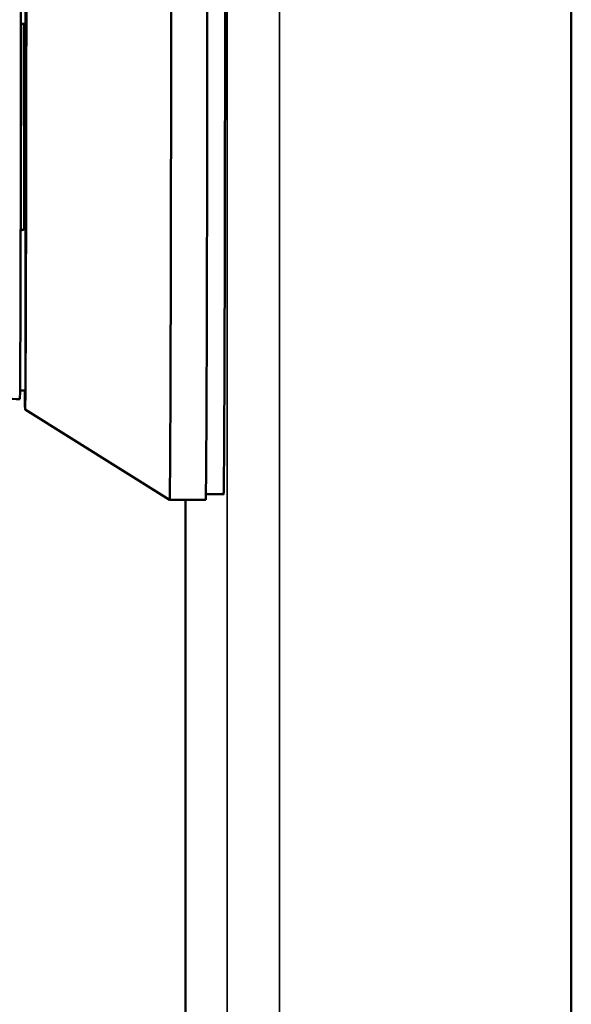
# Model space of a CAD drawing. Header units: inches. Extents: x 0 to 136, y 2 to 86.
# Tile 76 of 160: x 74.88 to 76.08, y 42.09 to 44.23. Entities that reach past the tile are written whole.
import ezdxf

# ---------------------------------------------------------------- set-up
doc = ezdxf.new("R2010")
doc.units = ezdxf.units.IN
doc.header["$LTSCALE"] = 4
doc.header["$MEASUREMENT"] = 0
doc.layers.add('Visible (ANSI)', color=7, linetype='Continuous', lineweight=50)
doc.layers.add('Visible Narrow (ANSI)', color=7, linetype='Continuous', lineweight=35)

msp = doc.modelspace()

# ---------------------------------------------------------------- linework, layer by layer
at = {"layer": 'Visible (ANSI)'}
for p, q in [((76.0842, 20.6763), (76.0842, 68.9262)), ((74.8927, 43.7782), (74.8927, 44.1987)), ((74.8937, 44.1987), (74.8937, 43.4233)), ((74.8937, 43.425), (74.8821, 43.4251)), ((74.8821, 43.4251), (74.8937, 43.4249)), ((74.8927, 43.4233), (74.8927, 43.425)), ((74.8937, 43.4233), (74.8927, 43.4233)), ((75.2082, 43.1871), (74.8932, 43.3839)), ((75.2869, 43.1871), (75.2082, 43.1871)), ((75.243, 43.1871), (75.243, 20.7154)), ((75.2874, 43.1989), (75.3259, 43.1989))]:
    msp.add_line(p, q, dxfattribs=at)
for centre, major_axis, ratio, start_param, end_param in [((82.0137, 1845.237), (0.0006, -1801.0258), 0.999906, 6.279226, 6.279231), ((82.0136, 1845.2035), (0, -1800.9923), 0.999775, 6.279226, 6.279231), ((75.0699, 43.3191), (0, 0.4921), 0.999993, 0.36604, 0.388476), ((75.0708, 43.3191), (0, 0.4921), 0.999993, 0.367973, 0.390428)]:
    msp.add_ellipse(centre, major_axis=major_axis, ratio=ratio, start_param=start_param, end_param=end_param, dxfattribs=at)
for points, knots in [([(75.2082, 43.1871), (75.2082, 43.1871), (75.2085, 43.1869), (75.2093, 43.2358), (75.2103, 43.4482), (75.2111, 43.7807), (75.2117, 44.2028), (75.2119, 44.676), (75.2118, 45.157), (75.2114, 45.6019), (75.2109, 45.8474), (75.2106, 45.9517)], [-6.28465, -6.28465, -6.28465, -6.28465, -6.283185, -5.979774, -5.676363, -5.372952, -5.069541, -4.76613, -4.462719, -4.159308, -3.855897, -3.855897, -3.855897, -3.855897]), ([(75.2869, 43.1871), (75.2873, 43.1871), (75.288, 43.2358), (75.2891, 43.4482), (75.2899, 43.7807), (75.2904, 44.2028), (75.2907, 44.676), (75.2906, 45.157), (75.2901, 45.6019), (75.2896, 45.8474), (75.2893, 45.9517)], [-6.283185, -6.283185, -6.283185, -6.283185, -5.979774, -5.676363, -5.372952, -5.069541, -4.76613, -4.462719, -4.159308, -3.855897, -3.855897, -3.855897, -3.855897]), ([(75.3282, 45.9323), (75.3285, 45.8215), (75.329, 45.5767), (75.3293, 45.2517), (75.3295, 44.9814), (75.3295, 44.7126), (75.3295, 44.4448), (75.3293, 44.1773), (75.329, 43.9833), (75.3288, 43.7965), (75.3284, 43.6173), (75.3279, 43.4569), (75.3274, 43.342), (75.327, 43.2715), (75.3266, 43.2303), (75.3263, 43.2048), (75.326, 43.1989), (75.3259, 43.1989), (75.3259, 43.1989)], [-1, -1, -1, -1, -0.9375, -0.875, -0.84375, -0.8125, -0.75, -0.71875, -0.6875, -0.65625, -0.625, -0.59375, -0.5625, -0.546875, -0.53125, -0.515625, -0.5, -0.4999706, -0.4999706, -0.4999706, -0.4999706]), ([(74.8925, 43.425), (74.8926, 43.4131), (74.8927, 43.404), (74.8928, 43.3973), (74.8929, 43.3883), (74.8931, 43.3839), (74.8932, 43.3839), (74.8933, 43.3839), (74.8935, 43.3883), (74.8936, 43.3973), (74.8937, 43.4064), (74.8939, 43.4202), (74.894, 43.4392), (74.8942, 43.4583), (74.8943, 43.4826), (74.8944, 43.5124), (74.8946, 43.5422), (74.8947, 43.5775), (74.8948, 43.6182), (74.895, 43.6589), (74.8951, 43.7049), (74.8952, 43.7558), (74.8953, 43.8067), (74.8954, 43.8623), (74.8955, 43.9221), (74.8957, 44.0415), (74.8959, 44.1773), (74.896, 44.3216), (74.8961, 44.4659), (74.8962, 44.6188), (74.8962, 44.7714), (74.8962, 44.9241), (74.8961, 45.0765), (74.896, 45.2201), (74.8959, 45.3637), (74.8957, 45.4984), (74.8955, 45.6165), (74.8954, 45.6661), (74.8953, 45.7128), (74.8952, 45.7562)], [0.06177833, 0.06177833, 0.06177833, 0.06177833, 0.06521822, 0.06521822, 0.06521822, 0.06993054, 0.06993054, 0.06993054, 0.07464285, 0.07464285, 0.07464285, 0.07935517, 0.07935517, 0.07935517, 0.08406749, 0.08406749, 0.08406749, 0.0887798, 0.0887798, 0.0887798, 0.09349212, 0.09349212, 0.09349212, 0.09820444, 0.09820444, 0.09820444, 0.10762907, 0.10762907, 0.10762907, 0.11705371, 0.11705371, 0.11705371, 0.12647834, 0.12647834, 0.12647834, 0.13590297, 0.13590297, 0.13590297, 0.13986107, 0.13986107, 0.13986107, 0.13986107]), ([(74.8835, 45.7401), (74.8836, 45.6919), (74.8838, 45.579), (74.8843, 45.1808), (74.8844, 44.9694), (74.8844, 44.4947), (74.8842, 44.2069), (74.8836, 43.8198), (74.8833, 43.6979), (74.8829, 43.5591), (74.8827, 43.5165), (74.8823, 43.441), (74.8821, 43.4194), (74.8819, 43.4067)], [0.000011, 0.000011, 0.000011, 0.000011, 0.423801, 0.423801, 0.924167, 0.924167, 1.760841, 1.760841, 2.288223, 2.288223, 2.555113, 2.555113, 2.860178, 2.860178, 2.860178, 2.860178]), ([(74.8937, 44.199), (74.894, 44.2135), (74.8942, 44.2386), (74.8946, 44.3061), (74.8948, 44.3493), (74.8951, 44.4486), (74.8953, 44.506), (74.8954, 44.6059), (74.8955, 44.6471), (74.8955, 44.6888)], [0, 0, 0, 0, 0.498246, 0.498246, 0.995132, 0.995132, 1.495002, 1.495002, 1.818498, 1.818498, 1.818498, 1.818498]), ([(74.8905, 44.2253), (74.8906, 44.1168), (74.8907, 44.0146), (74.8909, 43.9221), (74.891, 43.8708), (74.8911, 43.8225), (74.8912, 43.7776)], [0.034359, 0.034359, 0.034359, 0.034359, 0.04165663, 0.04165663, 0.04165663, 0.04570385, 0.04570385, 0.04570385, 0.04570385]), ([(74.8819, 43.4067), (74.8713, 43.4068), (74.8607, 43.4069), (74.8397, 43.407), (74.8293, 43.4071), (74.7988, 43.4073), (74.7788, 43.4074), (74.7176, 43.4078), (74.6765, 43.4081), (74.6354, 43.4084)], [0.000001, 0.000001, 0.000001, 0.000001, 0.0809695, 0.0809695, 0.1601068, 0.1601068, 0.3130881, 0.3130881, 0.6260991, 0.6260991, 0.6260991, 0.6260991])]:
    msp.add_open_spline(points, degree=3, knots=knots, dxfattribs=at)
for points in [[(74.8927, 44.1987), (74.8927, 44.2008), (74.8931, 44.2033), (74.8938, 44.2054)], [(74.8937, 44.199), (74.8937, 44.1989), (74.8937, 44.1988), (74.8937, 44.1987)]]:
    msp.add_open_spline(points, degree=3, dxfattribs=at)
at = {"layer": 'Visible Narrow (ANSI)'}
for p, q in [((75.4476, 68.9262), (75.4476, 20.6763)), ((75.3337, 20.7156), (75.3337, 68.8868)), ((75.243, 43.1871), (75.243, 20.7156))]:
    msp.add_line(p, q, dxfattribs=at)
for start_param, end_param in [(0.224806, 1.388078), (5.911719, 6.058379)]:
    msp.add_ellipse((74.8932, 44.8012), major_axis=(0, -0.6181), ratio=0.003758, start_param=start_param, end_param=end_param, dxfattribs=at)

doc.saveas('drawing.dxf')
